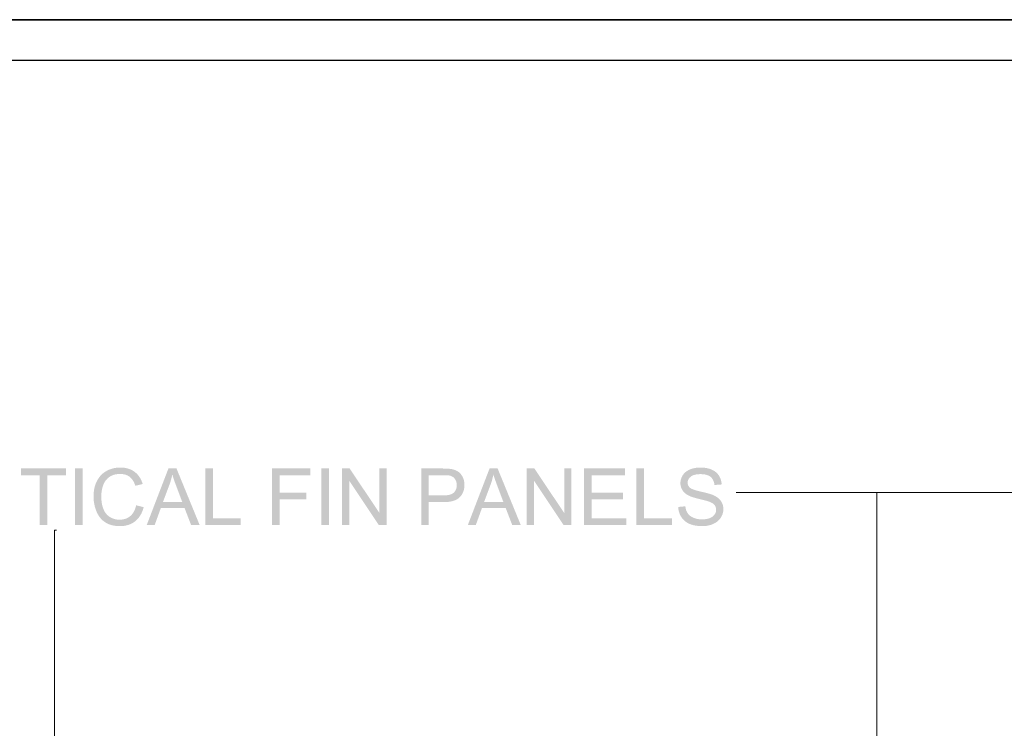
# Model space of a CAD drawing. Header units: millimetres. Extents: x 502444 to 745500, y -417645 to -375189.
# Tile 180 of 208: x 732232 to 735935, y -396839 to -394174. Entities that reach past the tile are written whole.
import ezdxf

# ---------------------------------------------------------------- set-up
doc = ezdxf.new("R2010")
doc.units = ezdxf.units.MM
doc.layers.add('PDF2_Geometry', color=7, linetype='Continuous')
doc.layers.add('PDF2_Solid Fills', color=7, linetype='Continuous')

msp = doc.modelspace()

# ---------------------------------------------------------------- hatches: boundary and pattern name
at = {"layer": 'PDF2_Solid Fills', "lineweight": 25, "transparency": 33554559}
for points in [[(732406.20787, -395861.49331), (732237.28514, -395861.49331), (732237.28514, -395886.63941), (732307.49969, -395886.63941), (732307.49969, -396074.58185), (732335.70216, -396074.58185), (732335.70216, -395886.63941), (732406.20787, -395886.63941)], [(732439.93345, -396074.58185), (732439.93345, -395861.49331), (732468.13591, -395861.49331), (732468.13591, -396074.58185)], [(732610.31019, -395857.85916), (732608.5277, -395857.8719), (732603.62695, -395858.04296), (732598.79991, -395858.41056), (732594.04658, -395858.97834), (732589.36876, -395859.74266), (732584.76465, -395860.70716), (732580.23515, -395861.8682), (732575.78026, -395863.22759), (732571.39907, -395864.78717), (732567.0925, -395866.54328), (732562.86054, -395868.49775), (732558.70318, -395870.65058), (732557.61949, -395871.25476), (732553.56678, -395873.6933), (732549.68695, -395876.31928), (732545.97909, -395879.12907), (732542.4432, -395882.12447), (732539.07838, -395885.30731), (732535.88644, -395888.67396), (732532.86647, -395892.22804), (732530.01756, -395895.96593), (732527.34153, -395899.89125), (732524.83748, -395904.00038), (732522.50539, -395908.29694), (732521.14691, -395911.03575), (732519.32073, -395915.07573), (732517.65288, -395919.22307), (732516.14426, -395923.47232), (732514.79396, -395927.82894), (732513.6029, -395932.28928), (732512.57107, -395936.85336), (732511.69756, -395941.52299), (732510.98328, -395946.29634), (732510.42733, -395951.17525), (732510.0297, -395956.15788), (732509.79131, -395961.24606), (732509.71215, -395966.43797), (732509.72125, -395968.17225), (732509.84772, -395973.07117), (732510.12342, -395977.91914), (732510.54744, -395982.71433), (732511.11977, -395987.45857), (732511.84132, -395992.15185), (732512.71028, -395996.79418), (732513.72937, -396001.38374), (732514.89678, -396005.92233), (732516.2125, -396010.40998), (732517.67654, -396014.84485), (732519.28979, -396019.23059), (732521.05137, -396023.56173), (732521.5691, -396024.77372), (732523.68281, -396029.34872), (732525.96212, -396033.72353), (732528.40612, -396037.89817), (732531.01572, -396041.87445), (732533.79002, -396045.65055), (732536.72992, -396049.22648), (732539.83451, -396052.60404), (732543.10471, -396055.78142), (732607.54773, -396054.08718), (732607.28477, -396054.08718), (732602.49503, -396053.9143), (732597.78992, -396053.43387), (732593.17034, -396052.64407), (732588.63629, -396051.54491), (732584.18686, -396050.1382), (732579.82296, -396048.4203), (732575.54368, -396046.39303), (732571.34994, -396044.05822), (732569.46735, -396042.87716), (732565.7695, -396040.22935), (732562.31823, -396037.29764), (732559.11264, -396034.07658), (732556.15363, -396030.57163), (732553.44121, -396026.77733), (732550.97537, -396022.69732), (732548.75612, -396018.3316), (732546.78254, -396013.67836), (732546.5132, -396012.99047), (732545.04553, -396008.92684), (732543.73163, -396004.73036), (732542.57241, -396000.3974), (732541.56788, -395995.92977), (732540.71803, -395991.32748), (732540.02286, -395986.59052), (732539.48238, -395981.7189), (732539.09567, -395976.71079), (732538.86364, -395971.56983), (732538.78721, -395966.29239), (732538.83817, -395962.62002), (732539.05836, -395957.8503), (732539.45235, -395953.1097), (732540.02104, -395948.40004), (732540.76352, -395943.7195), (732541.67979, -395939.06989), (732542.77077, -395934.45121), (732544.03553, -395929.86166), (732545.47409, -395925.30304), (732546.26025, -395923.09744), (732548.10645, -395918.65165), (732550.22834, -395914.42969), (732552.62503, -395910.42794), (732555.29651, -395906.65002), (732558.24368, -395903.09411), (732561.46474, -395899.76023), (732564.9615, -395896.65017), (732568.73397, -395893.76214), (732569.51739, -395893.20892), (732573.21888, -395890.85409), (732577.11236, -395888.77587), (732581.19692, -395886.97608), (732585.47346, -395885.45108), (732589.94109, -395884.20451), (732594.60071, -395883.23455), (732599.4514, -395882.54121), (732604.49409, -395882.12629), (732609.72877, -395881.98798), (732671.04718, -395879.9771), (732667.66598, -395876.96532), (732664.09734, -395874.13916), (732663.47405, -395873.67693), (732659.79895, -395871.15103), (732655.98645, -395868.84352), (732652.03656, -395866.7562), (732647.95018, -395864.88908), (732643.7255, -395863.24215), (732639.36342, -395861.8136), (732634.86486, -395860.60525), (732630.2289, -395859.61709), (732625.45463, -395858.84731), (732620.54388, -395858.29773), (732615.49574, -395857.96835)], [(732821.68083, -395861.49331), (732791.29824, -395861.49331), (732709.45422, -396074.58185), (732739.40097, -396074.58185), (732762.80551, -396010.0442), (732851.91876, -396010.0442), (732770.94642, -395987.07823), (732794.35097, -395924.57694), (732794.56024, -395924.00552), (732796.32546, -395919.02107), (732797.98876, -395914.0257), (732799.55016, -395909.02304), (732801.01055, -395904.0113), (732802.36904, -395898.99227), (732803.62653, -395893.96232), (732804.7821, -395888.92509), (732805.83577, -395883.87695)], [(732821.68083, -395861.49331), (732805.83577, -395883.87695), (732806.94222, -395887.65122), (732808.2361, -395891.8659), (732809.66101, -395896.31715), (732811.21603, -395901.01043), (732812.903, -395905.94211), (732814.71916, -395911.11401), (732816.66727, -395916.52429), (732818.74549, -395922.17479), (732820.95473, -395928.06551), (732843.19642, -395987.07823), (732770.94642, -395987.07823), (732851.91876, -396010.0442), (732876.77733, -396074.58185), (732908.90421, -396074.58185)], [(732958.47667, -395861.49331), (732930.27421, -395861.49331), (732930.27421, -396074.58185), (733063.43498, -396074.58185), (733063.43498, -396049.43575), (732958.47667, -396049.43575)], [(733324.95952, -395861.49331), (733181.18654, -395861.49331), (733181.18654, -396074.58185), (733209.389, -396074.58185), (733209.389, -395977.77537), (733309.40471, -395977.77537), (733309.40471, -395952.62927), (733209.389, -395952.62927), (733209.389, -395886.63941), (733324.95952, -395886.63941)], [(733366.39016, -396074.58185), (733366.39016, -395861.49331), (733394.59263, -395861.49331), (733394.59263, -396074.58185)], [(733472.94808, -395861.49331), (733444.01951, -395861.49331), (733444.01951, -396074.58185), (733471.05821, -396074.58185), (733471.05821, -395907.13408)], [(733472.94808, -395861.49331), (733471.05821, -395907.13408), (733582.99548, -396074.58185), (733584.88535, -396028.79549)], [(733611.92405, -395861.49331), (733584.88535, -395861.49331), (733584.88535, -396028.79549), (733582.99548, -396074.58185), (733611.92405, -396074.58185)], [(733822.423, -395861.49331), (733742.0321, -395861.49331), (733742.0321, -396074.58185), (733770.23456, -396074.58185), (733770.23456, -395987.95174), (733824.8943, -395987.95174), (733826.32467, -395987.94628), (733832.9424, -395987.79159), (733839.23984, -395987.42217), (733845.21791, -395986.83437), (733850.8766, -395986.03184), (733856.21501, -395985.01093), (733861.23312, -395983.77528), (733865.93187, -395982.32125), (733870.31032, -395980.65249), (733874.3685, -395978.76535), (733878.10729, -395976.66347), (733881.52671, -395974.34322), (733884.62493, -395971.80822), (733887.40469, -395969.05485), (733890.2909, -395965.71915), (733770.23456, -395962.80382), (733770.23456, -395886.63941), (733824.74872, -395886.63941), (733891.9533, -395883.78414), (733888.64852, -395879.90431), (733885.04895, -395876.44667), (733881.15365, -395873.41123), (733879.30018, -395872.20288), (733875.08914, -395869.84441), (733870.5378, -395867.79895), (733865.64525, -395866.06467), (733860.4133, -395864.63976), (733854.84105, -395863.52786), (733853.98301, -395863.37681), (733850.0131, -395862.80176), (733845.52728, -395862.33042), (733840.52554, -395861.96465), (733835.00697, -395861.70259), (733828.9734, -395861.54609)], [(734029.43248, -395861.49331), (733999.04988, -395861.49331), (733917.20586, -396074.58185), (733947.15261, -396074.58185), (733970.55715, -396010.0442), (734059.6704, -396010.0442), (733978.69806, -395987.07823), (734002.10261, -395924.57694), (734002.31188, -395924.00552), (734004.0771, -395919.02107), (734005.7404, -395914.0257), (734007.30179, -395909.02304), (734008.76219, -395904.0113), (734010.12068, -395898.99227), (734011.37816, -395893.96232), (734012.53374, -395888.92509), (734013.58741, -395883.87695)], [(734029.43248, -395861.49331), (734013.58741, -395883.87695), (734014.69385, -395887.65122), (734015.98774, -395891.8659), (734017.41265, -395896.31715), (734018.96767, -395901.01043), (734020.65463, -395905.94211), (734022.4708, -395911.11401), (734024.41891, -395916.52429), (734026.49712, -395922.17479), (734028.70637, -395928.06551), (734050.94806, -395987.07823), (733978.69806, -395987.07823), (734059.6704, -396010.0442), (734084.52897, -396074.58185), (734116.65585, -396074.58185)], [(734167.82701, -395861.49331), (734138.89844, -395861.49331), (734138.89844, -396074.58185), (734165.93714, -396074.58185), (734165.93714, -395907.13408)], [(734167.82701, -395861.49331), (734165.93714, -395907.13408), (734277.87441, -396074.58185), (734279.76428, -396028.79549)], [(734306.80298, -395861.49331), (734279.76428, -395861.49331), (734279.76428, -396028.79549), (734277.87441, -396074.58185), (734306.80298, -396074.58185)], [(734508.87076, -395861.49331), (734354.77584, -395861.49331), (734354.77584, -396074.58185), (734513.81336, -396074.58185), (734513.81336, -396049.43575), (734382.9783, -396049.43575), (734382.9783, -395976.90368), (734500.87453, -395976.90368), (734500.87453, -395951.90317), (734382.9783, -395951.90317), (734382.9783, -395886.63941), (734508.87076, -395886.63941)], [(734579.81232, -395861.49331), (734551.60986, -395861.49331), (734551.60986, -396074.58185), (734684.77063, -396074.58185), (734684.77063, -396049.43575), (734579.81232, -396049.43575)], [(734791.90998, -395857.85916), (734789.73531, -395857.87736), (734784.73175, -395858.06843), (734779.83919, -395858.46151), (734775.05765, -395859.06205), (734770.3862, -395859.86459), (734765.82485, -395860.87458), (734761.37452, -395862.08657), (734757.03427, -395863.5042), (734752.80504, -395865.12747), (734751.09078, -395865.85903), (734746.5813, -395868.04644), (734742.38301, -395870.47952), (734738.4959, -395873.1601), (734734.91906, -395876.08817), (734731.65433, -395879.26191), (734728.69987, -395882.68133), (734793.07283, -395882.71409), (734795.36124, -395882.73775), (734800.91074, -395882.9998), (734806.12267, -395883.55484), (734810.99521, -395884.40287), (734815.53016, -395885.54389), (734819.72755, -395886.9779), (734823.58554, -395888.70308), (734827.10596, -395890.72306), (734830.28789, -395893.03422), (734831.78196, -395894.3372), (734834.78009, -395897.44543), (734837.40607, -395900.90852), (734839.66172, -395904.7283), (734841.54613, -395908.90294), (734843.05839, -395913.43244), (734844.20032, -395918.31862), (734844.97101, -395923.55967), (734872.00971, -395921.5233), (734871.85867, -395918.84091), (734871.33456, -395914.01478), (734870.49472, -395909.32513), (734869.33823, -395904.7738), (734867.86419, -395900.36076), (734866.07441, -395896.08422), (734863.96707, -395891.94779), (734861.54309, -395887.94785), (734859.70053, -395885.30731), (734856.83616, -395881.74413), (734853.69153, -395878.42298), (734850.26756, -395875.34205), (734846.56425, -395872.49951), (734842.58069, -395869.89901), (734838.3187, -395867.53871), (734833.77737, -395865.41682), (734833.71459, -395865.39134), (734829.61275, -395863.80993), (734825.37623, -395862.41595), (734821.00324, -395861.20761), (734816.49375, -395860.18305), (734811.84869, -395859.34776), (734807.06806, -395858.69627), (734802.15094, -395858.2304), (734797.09825, -395857.95197)], [(732671.04718, -395879.9771), (732609.72877, -395881.98798), (732609.84978, -395881.98798), (732615.05898, -395882.16087), (732620.04252, -395882.66314), (732624.7995, -395883.49479), (732629.33173, -395884.65582), (732633.6374, -395886.14625), (732637.71741, -395887.96787), (732641.57085, -395890.11889), (732645.19954, -395892.59928), (732647.31962, -395894.29898), (732650.3678, -395897.1397), (732653.23764, -395900.31891), (732655.92913, -395903.83478), (732658.44319, -395907.68731), (732660.77801, -395911.8765), (732662.93539, -395916.40237), (732664.91352, -395921.26671), (732666.71422, -395926.4659), (732694.48084, -395919.92551), (732693.08869, -395915.48154), (732691.38535, -395910.7919), (732689.49548, -395906.28788), (732687.41908, -395901.96947), (732685.15706, -395897.83851), (732682.7076, -395893.89317), (732680.07252, -395890.13526), (732677.25, -395886.56298), (732674.24185, -395883.17632)], [(733891.9533, -395883.78414), (733824.74872, -395886.63941), (733825.30649, -395886.63941), (733832.33185, -395886.72312), (733838.42002, -395886.95424), (733843.57099, -395887.33276), (733847.78475, -395887.85686), (733851.06131, -395888.52837), (733852.78558, -395889.05248), (733857.49524, -395891.03061), (733861.75723, -395893.68571), (733865.57337, -395897.01778), (733868.94183, -395901.02863), (733870.8408, -395904.06953), (733872.9354, -395908.54443), (733874.43219, -395913.35601), (733875.33026, -395918.50606), (733875.62871, -395923.9946), (733875.60597, -395925.65244), (733875.14919, -395931.1974), (733874.111, -395936.32198), (733872.49228, -395941.028), (733870.29122, -395945.31546), (733867.50873, -395949.18256), (733864.14482, -395952.62927), (733864.12025, -395952.65111), (733861.0011, -395955.03142), (733857.38696, -395957.09326), (733853.27966, -395958.83845), (733848.67827, -395960.267), (733843.58282, -395961.37709), (733837.99237, -395962.17052), (733831.90875, -395962.64549), (733825.33015, -395962.80382), (733770.23456, -395962.80382), (733890.2909, -395965.71915), (733893.31542, -395961.681), (733895.98508, -395957.46814), (733898.29806, -395953.08058), (733900.25526, -395948.52197), (733901.85669, -395943.78865), (733903.10235, -395938.88245), (733903.99223, -395933.80336), (733904.52544, -395928.54958), (733904.70378, -395923.12292), (733904.58185, -395918.80815), (733904.08777, -395913.54709), (733903.21335, -395908.43889), (733901.9586, -395903.48719), (733900.3235, -395898.692), (733898.30715, -395894.05149), (733897.67568, -395892.80856), (733894.96235, -395888.08434)], [(734728.69987, -395882.68133), (734726.0566, -395886.34824), (734724.03206, -395889.68759), (734721.85193, -395893.94958), (734720.06853, -395898.29892), (734718.68183, -395902.73743), (734717.69094, -395907.26511), (734717.09587, -395911.88014), (734716.89751, -395916.58253), (734717.07949, -395921.06471), (734717.69186, -395925.79075), (734718.73552, -395930.35119), (734720.21138, -395934.74603), (734722.11854, -395938.97344), (734724.45699, -395943.03707), (734725.56434, -395944.73131), (734728.22035, -395948.23808), (734731.25215, -395951.55559), (734734.65974, -395954.68566), (734738.44221, -395957.62828), (734742.60138, -395960.38347), (734747.13543, -395962.9494), (734747.34835, -395963.06223), (734750.18907, -395964.44892), (734753.45744, -395965.85382), (734757.15165, -395967.27508), (734761.27261, -395968.71455), (734765.82031, -395970.17222), (734770.79384, -395971.64626), (734776.19503, -395973.14032), (734782.02205, -395974.64894), (734788.27582, -395976.17758), (734789.9828, -395976.5925), (734796.65421, -395978.2376), (734802.71326, -395979.7717), (734808.16085, -395981.19661), (734812.99609, -395982.50687), (734817.21986, -395983.70795), (734820.83127, -395984.79801), (734823.83031, -395985.77524), (734826.21789, -395986.6433), (734830.90117, -395988.60141), (734835.4698, -395990.94714), (734839.41059, -395993.48577), (734842.72264, -395996.2173), (734845.40686, -395999.14355), (734845.466, -395999.21998), (734847.98461, -396003.13985), (734849.78258, -396007.36362), (734850.86173, -396011.89494), (734851.22205, -396016.73017), (734851.21568, -396017.3762), (734850.77256, -396022.03855), (734849.63245, -396026.51164), (734847.79535, -396030.7991), (734845.26127, -396034.90095), (734842.84639, -396037.83266), (734839.62078, -396040.86264), (734835.87106, -396043.58871), (734831.59725, -396046.01088), (734826.79932, -396048.12731), (734826.33891, -396048.30383), (734822.17246, -396049.716), (734817.80402, -396050.87158), (734813.23266, -396051.76875), (734808.45931, -396052.41114), (734803.48395, -396052.79512), (734798.3066, -396052.92432), (734863.1427, -396053.65771), (734866.04165, -396050.13092), (734868.66673, -396046.38393), (734869.18446, -396045.57412), (734871.63119, -396041.35763), (734873.70122, -396037.06106), (734875.39547, -396032.68806), (734876.713, -396028.235), (734877.65385, -396023.70367), (734878.21799, -396019.0941), (734878.40634, -396014.40446), (734878.27804, -396010.33719), (734877.77486, -396005.53108), (734876.89044, -396000.89239), (734875.62385, -395996.42294), (734873.97692, -395992.12091), (734871.94875, -395987.98995), (734869.53841, -395984.02641), (734868.31095, -395982.29941), (734865.59944, -395978.97099), (734862.54216, -395975.80452), (734859.13912, -395972.79638), (734855.38941, -395969.94838), (734851.29393, -395967.26234), (734846.85178, -395964.73463), (734842.06296, -395962.36888), (734841.33231, -395962.04314), (734838.52434, -395960.8821), (734835.31056, -395959.68285), (734831.69097, -395958.44538), (734827.66373, -395957.16969), (734823.22977, -395955.85397), (734818.38999, -395954.50185), (734813.14258, -395953.1097), (734807.48935, -395951.68115), (734801.42939, -395950.21257), (734794.9627, -395948.70577), (734790.69252, -395947.72853), (734784.15486, -395946.13256), (734778.18772, -395944.54205), (734772.79017, -395942.95882), (734767.96222, -395941.38104), (734763.70387, -395939.81055), (734760.01512, -395938.24552), (734756.89688, -395936.68594), (734754.34733, -395935.13364), (734752.36829, -395933.58863), (734750.37287, -395931.61232), (734747.62041, -395927.96178), (734745.65502, -395923.92545), (734744.47578, -395919.5015), (734744.0827, -395914.69175), (734744.27469, -395911.37606), (734745.1573, -395907.04492), (734746.75782, -395902.94307), (734749.07444, -395899.07052), (734752.10714, -395895.42908), (734755.85777, -395892.01694), (734756.77222, -395891.31632), (734759.89865, -395889.29997), (734763.42817, -395887.55296), (734767.36077, -395886.07527), (734771.69646, -395884.8651), (734776.43615, -395883.92426), (734781.57802, -395883.25275), (734787.12388, -395882.84875), (734793.07283, -395882.71409)], [(732669.91253, -395999.86966), (732669.8634, -396000.09713), (732668.59135, -396005.30906), (732667.10821, -396010.26076), (732665.41579, -396014.94858), (732663.51227, -396019.37435), (732661.39765, -396023.53989), (732659.07285, -396027.43974), (732656.53877, -396031.07935), (732653.79267, -396034.45692), (732650.83731, -396037.57061), (732647.67084, -396040.42406), (732646.81371, -396041.12287), (732643.13133, -396043.84348), (732639.27971, -396046.24563), (732635.25703, -396048.32567), (732631.0651, -396050.08543), (732626.70211, -396051.52671), (732622.16897, -396052.64589), (732617.46568, -396053.44661), (732612.59223, -396053.92704), (732607.54773, -396054.08718), (732543.10471, -396055.78142), (732546.53959, -396058.75863), (732550.14008, -396061.53747), (732553.90526, -396064.11614), (732555.36384, -396065.04606), (732558.98253, -396067.14976), (732562.77045, -396069.06966), (732566.7249, -396070.80757), (732570.84767, -396072.36351), (732575.13877, -396073.73382), (732579.59731, -396074.92397), (732584.22417, -396075.92851), (732589.01845, -396076.75288), (732593.98015, -396077.39345), (732599.11019, -396077.85023), (732604.40856, -396078.12502), (732609.87344, -396078.21601), (732614.42387, -396078.12866), (732619.41924, -396077.82111), (732624.29178, -396077.29519), (732629.04147, -396076.54724), (732633.66833, -396075.57911), (732638.17327, -396074.39077), (732642.55628, -396072.98224), (732646.81553, -396071.35351), (732650.95378, -396069.50459), (732654.96827, -396067.43365), (732658.86084, -396065.14433), (732662.63057, -396062.633), (732666.27837, -396059.90147), (732667.60683, -396058.82596), (732670.89705, -396055.94884), (732674.03075, -396052.88429), (732677.00614, -396049.63775), (732679.82502, -396046.20378), (732682.48649, -396042.58599), (732684.99055, -396038.78442), (732687.33719, -396034.79722), (732689.52642, -396030.6244), (732691.55914, -396026.26778), (732693.43354, -396021.72555), (732695.15144, -396016.9995), (732696.71192, -396012.08784), (732698.115, -396006.99238)], [(734735.36037, -396003.79498), (734708.75751, -396006.12069), (734708.88763, -396009.04876), (734709.33712, -396013.88763), (734710.07414, -396018.60639), (734711.09869, -396023.20141), (734712.41077, -396027.67449), (734714.01039, -396032.02565), (734715.89662, -396036.25489), (734718.07038, -396040.36219), (734720.53258, -396044.34757), (734722.07941, -396046.62961), (734724.90557, -396050.33838), (734727.96467, -396053.81421), (734731.2567, -396057.05711), (734734.78076, -396060.06889), (734738.53775, -396062.84591), (734742.52768, -396065.39182), (734746.75054, -396067.7048), (734751.20543, -396069.78484), (734752.79412, -396070.45271), (734756.69306, -396071.92675), (734760.76579, -396073.24611), (734765.01231, -396074.41079), (734769.43353, -396075.42078), (734774.02855, -396076.27427), (734778.79826, -396076.97308), (734783.74086, -396077.5172), (734788.85816, -396077.90482), (734794.14925, -396078.13776), (734799.61504, -396078.21601), (734804.28831, -396078.12502), (734809.24273, -396077.82475), (734814.08433, -396077.31156), (734818.81219, -396076.58546), (734823.42722, -396075.65008), (734827.92943, -396074.50178), (734832.31789, -396073.14057), (734836.59262, -396071.56825), (734840.75452, -396069.78484), (734844.52425, -396067.94502), (734848.79807, -396065.53377), (734852.79618, -396062.89869), (734856.52042, -396060.04159), (734859.96895, -396056.96066), (734863.1427, -396053.65771), (734798.3066, -396052.92432), (734797.93263, -396052.92432), (734792.8772, -396052.77692), (734787.96736, -396052.37474), (734783.2031, -396051.71779), (734778.58352, -396050.80425), (734774.10953, -396049.63411), (734769.78112, -396048.2092), (734765.59738, -396046.5277), (734761.66023, -396044.6897), (734757.26357, -396042.22386), (734753.32187, -396039.5178), (734749.83511, -396036.57153), (734746.80423, -396033.38505), (734744.22829, -396029.95835), (734742.23014, -396026.74275), (734740.27021, -396022.82289), (734738.60326, -396018.56818), (734737.22931, -396013.97862), (734736.14834, -396009.05422)]]:
    msp.add_hatch(color=256, dxfattribs=at).paths.add_polyline_path(points)

# ---------------------------------------------------------------- linework, layer by layer
at = {"layer": 'PDF2_Geometry', "lineweight": 25}
for points in [[(745499.91658, -414165.10251), (745499.91658, -394173.65826), (717301.69377, -394173.65826), (717301.69377, -414165.10251)], [(745499.91658, -414165.10251), (717301.69377, -414165.10251), (717301.69377, -394173.65826), (745499.91658, -394173.65826)], [(717454.49936, -394326.46386), (745347.11098, -394326.46386), (745347.11098, -414012.29691), (717454.49936, -414012.29691)]]:
    msp.add_lwpolyline(points, close=True, dxfattribs=at)
at = {"layer": 'PDF2_Geometry', "lineweight": 9}
for points in [[(735455.7439, -397173.86568), (735455.7439, -395951.42092), (734926.51477, -395951.42092)], [(738247.24124, -397188.77355), (738247.24124, -395951.42092), (735455.7439, -395951.42092)], [(732362.36233, -397751.54537), (732362.36233, -396093.04562), (732369.81627, -396093.04562)]]:
    msp.add_lwpolyline(points, dxfattribs=at)

doc.saveas('drawing.dxf')
